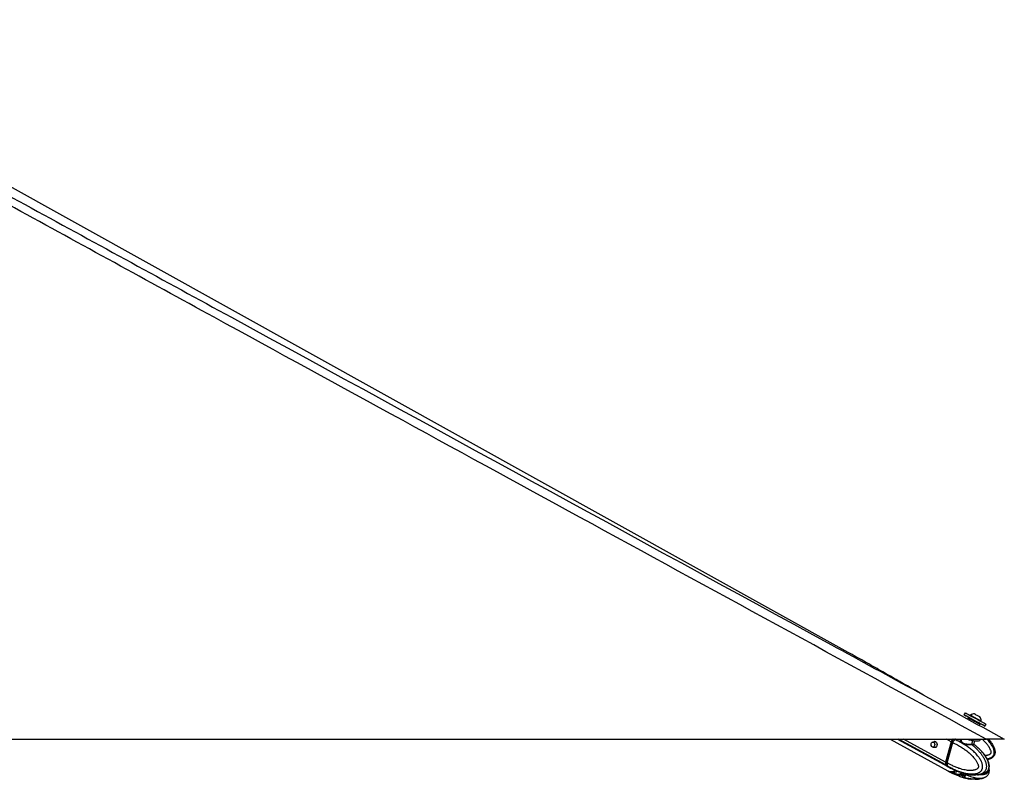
# Model space of a CAD drawing. Header units: millimetres. Extents: x 1508 to 17407, y 390 to 16320.
# Tile 47 of 66: x 15858 to 17407, y 5837 to 7033. Entities that reach past the tile are written whole.
import ezdxf

# ---------------------------------------------------------------- set-up
doc = ezdxf.new("R2010")
doc.units = ezdxf.units.MM
doc.header["$LTSCALE"] = 2

msp = doc.modelspace()

# ---------------------------------------------------------------- linework, layer by layer
at = {"color": 7, "linetype": 'Continuous', "lineweight": 25}
for p, q in [((17161.1, 6037), (15369.76, 7032.89)), ((17344.83, 5942.1), (17343.16, 5939.02)), ((17349.98, 5934.18), (17348.84, 5932.1)), ((17354.85, 5932.67), (17351.33, 5934.58)), ((17353.37, 5938.32), (17353.01, 5937.67)), ((17368.14, 5935.69), (17368.15, 5935.68)), ((17368.03, 5925.51), (17364.51, 5927.42)), ((17367.28, 5922.03), (17368.43, 5924.15)), ((17369.71, 5928.6), (17370.06, 5929.25)), ((17370.03, 5929.27), (17370.06, 5929.25)), ((17376.2, 5921.07), (17377.87, 5924.14)), ((14837.97, 5900.55), (17377.86, 5900.55)), ((17226.99, 5900.55), (17317.71, 5850.73)), ((17238.78, 5900.55), (17317.75, 5857.39)), ((17299.43, 5895.98), (17294.37, 5895.98)), ((17294.37, 5887.98), (17299.43, 5887.98)), ((17298.78, 5887.41), (17298.01, 5887.98)), ((17298.64, 5896.05), (17298.86, 5896.3)), ((17299.19, 5887.88), (17298.95, 5887.98)), ((17323.04, 5896.46), (17314.28, 5864.42)), ((17323.44, 5896.32), (17314.69, 5864.27)), ((17314.84, 5864.12), (17323.6, 5896.16)), ((17316.92, 5862.99), (17325.67, 5895.02)), ((17323.6, 5896.16), (17325.67, 5895.02)), ((17325.67, 5895.02), (17325.67, 5895.02)), ((17328.76, 5899.63), (17328.63, 5899.68)), ((17339.04, 5900.55), (17338.81, 5899.74)), ((17358.69, 5892.82), (17360.13, 5898.07)), ((17369.18, 5899.71), (17369.41, 5900.55)), ((17316.92, 5862.98), (17314.84, 5864.12)), ((17315.38, 5859.54), (17317.36, 5858.45)), ((17316.92, 5862.99), (17316.92, 5862.98)), ((17317.36, 5858.45), (17317.49, 5858.38)), ((17318.23, 5857.13), (17320.39, 5855.95)), ((17318.19, 5850.46), (17320.35, 5849.28)), ((17323.04, 5849.3), (17325.28, 5848.07)), ((17329.72, 5845.76), (17325.28, 5848.07)), ((17328.4, 5852.1), (17332.5, 5850.43)), ((17328.41, 5845.38), (17332.51, 5843.7)), ((17334.12, 5845.53), (17334.56, 5845.29)), ((17334.56, 5845.29), (17343.05, 5843.67)), ((17335.46, 5849.13), (17337.48, 5848.38)), ((17340.55, 5845.46), (17340.33, 5845.43)), ((17340.41, 5845.41), (17344.5, 5843.73)), ((17343.05, 5843.67), (17343.67, 5844.07)), ((17345.24, 5842.56), (17345.14, 5842.42))]:
    msp.add_line(p, q, dxfattribs=at)
at = {"color": 8, "linetype": 'Continuous', "lineweight": 25}
for p, q in [((17314.84, 5859.83), (17240.33, 5900.55)), ((17314.28, 5864.42), (17248.17, 5900.55)), ((17299.4, 5896.01), (17298.86, 5896.3)), ((17323.04, 5896.46), (17315.55, 5900.55)), ((17328.63, 5899.68), (17327.03, 5900.55)), ((17355.73, 5892.68), (17357.3, 5898.43)), ((17332.51, 5843.7), (17333.03, 5845.58)), ((17336.17, 5844.98), (17335.47, 5842.4)), ((17340.96, 5840.71), (17341.82, 5843.9)), ((17344.12, 5843.89), (17343.29, 5840.72)), ((17345.14, 5842.42), (17345.31, 5843.03))]:
    msp.add_line(p, q, dxfattribs=at)
at = {"color": 7, "linetype": 'Continuous', "lineweight": 25, "flags": 128}
for points in [[(17351.18, 5934.64), (17349.93, 5935.32), (17347.51, 5936.64), (17345.57, 5937.7), (17344.16, 5938.47), (17343.36, 5938.91), (17343.17, 5939.02), (17343.63, 5938.77), (17344.7, 5938.2), (17346.34, 5937.31), (17348.5, 5936.14), (17351.09, 5934.73), (17354.01, 5933.15), (17357.14, 5931.45), (17360.38, 5929.69), (17363.58, 5927.95)], [(17344.83, 5942.1), (17344.85, 5942.09), (17345.3, 5941.85), (17346.37, 5941.27), (17348.02, 5940.38), (17350.17, 5939.21), (17352.76, 5937.81), (17355.68, 5936.23), (17358.82, 5934.52), (17362.05, 5932.77), (17365.26, 5931.02)], [(17353.37, 5938.32), (17353.38, 5938.32), (17353.81, 5938.09), (17354.83, 5937.54), (17356.36, 5936.71), (17358.29, 5935.66), (17360.47, 5934.48), (17362.74, 5933.24), (17364.94, 5932.05), (17366.89, 5930.98), (17368.47, 5930.12), (17369.54, 5929.54), (17370.03, 5929.27)], [(17359.8, 5940.22), (17360, 5940.11), (17360.79, 5939.69), (17362.07, 5938.99), (17363.64, 5938.14), (17365.25, 5937.26), (17366.68, 5936.49), (17367.69, 5935.94), (17368.14, 5935.69)], [(17363.58, 5927.95), (17366.64, 5926.28), (17369.43, 5924.77), (17371.84, 5923.45), (17373.79, 5922.39), (17375.19, 5921.62), (17376, 5921.18), (17376.18, 5921.07), (17375.73, 5921.32), (17374.66, 5921.89), (17373.01, 5922.78), (17370.85, 5923.95), (17368.27, 5925.36), (17367.85, 5925.58)], [(17365.26, 5931.02), (17368.31, 5929.36), (17371.1, 5927.84), (17373.51, 5926.53), (17375.46, 5925.46), (17376.86, 5924.7), (17377.67, 5924.25), (17377.87, 5924.14)], [(17295.4, 5895.71), (17296.33, 5894.87), (17296.96, 5893.59), (17297.2, 5892.07), (17297.01, 5890.53), (17296.41, 5889.21), (17295.51, 5888.32), (17294.43, 5887.98), (17293.35, 5888.25), (17292.42, 5889.09), (17291.78, 5890.37), (17291.54, 5891.89), (17291.74, 5893.43), (17292.33, 5894.75), (17293.23, 5895.64), (17294.31, 5895.98), (17295.4, 5895.71)], [(17298.78, 5896.46), (17299.89, 5895.45), (17300.66, 5893.92), (17300.95, 5892.09), (17300.72, 5890.25), (17300.01, 5888.67), (17298.93, 5887.59), (17297.63, 5887.18), (17296.33, 5887.5), (17295.68, 5887.98)], [(17323.62, 5896.37), (17323.55, 5896.37), (17323.49, 5896.36), (17323.46, 5896.34), (17323.44, 5896.32)], [(17348.11, 5900.53), (17351.18, 5899.68), (17354.73, 5898.88), (17358.13, 5898.31), (17361.26, 5897.97), (17364, 5897.9), (17366.24, 5898.09), (17367.89, 5898.52), (17368.9, 5899.2), (17369.18, 5899.71)], [(17314.69, 5864.27), (17314.69, 5864.27), (17314.69, 5864.24), (17314.72, 5864.2), (17314.77, 5864.16), (17314.84, 5864.12)], [(17314.84, 5859.83), (17316.43, 5858.27), (17317.99, 5857.27)], [(17337.56, 5845.71), (17336.97, 5845.85), (17336.85, 5845.88)]]:
    msp.add_lwpolyline(points, dxfattribs=at)
at = {"color": 8, "linetype": 'Continuous', "lineweight": 25, "flags": 128}
for points in [[(17323.44, 5896.32), (17323.44, 5896.31), (17323.45, 5896.28), (17323.48, 5896.24), (17323.53, 5896.2), (17323.6, 5896.16)], [(17330.34, 5900.69), (17329.97, 5900.46), (17328.76, 5899.63)]]:
    msp.add_lwpolyline(points, dxfattribs=at)
at = {"color": 7, "linetype": 'Continuous', "lineweight": 25}
for centre, radius, start, end in [((17359.43, 5929.6), 10.63, 88.01802, 124.81559), ((17359.43, 5929.6), 10.63, 358.13887, 34.93644), ((17297.54, 5894.15), 2.62, 61.95087, 135.55508), ((17331.53, 5894.13), 8.8, 132.52359, 164.6499), ((17356.89, 5892.32), 1.22, 162.72892, 225.17576), ((17319.17, 5862.69), 5.19, 160.50738, 213.4731), ((17323.03, 5861.94), 12.41, 244.62615, 301.52918), ((17337.74, 5837.99), 6.49, 69.18347, 89.24462)]:
    msp.add_arc(centre, radius, start, end, dxfattribs=at)
at = {"color": 8, "linetype": 'Continuous', "lineweight": 25}
for centre, radius, start, end in [((17325.11, 5864.54), 9.8, 218.95554, 241.20279), ((17325.13, 5858.12), 10.05, 241.59432, 270.83219), ((17324.85, 5863.5), 15.44, 271.59714, 299.98274)]:
    msp.add_arc(centre, radius, start, end, dxfattribs=at)
at = {"color": 7, "linetype": 'Continuous', "lineweight": 25}
for centre, major_axis, ratio, start_param, end_param in [((17359.2, 5929.17), (9.23, -5.01), 0.0146119, 3.1409498, 6.2825424), ((17359.68, 5930.04), (8.35, -4.54), 0.0162743, 3.1761765, 6.2843795), ((17359.68, 5930.04), (4.83, -2.63), 0.0162743, 3.1407974, 6.2826947), ((17327.78, 5896.19), (2.84, 5.28), 0.648436, 0.9497568, 1.9123075), ((17327.37, 5896.41), (2.55, 4.76), 0.6471977, 0.9492822, 1.9118329), ((17319.02, 5864.15), (2.84, 5.28), 0.648436, 1.9123075, 2.8748583), ((17328.58, 5876.26), (10.29, 19.16), 0.6475393, 2.8745141, 3.1367678), ((17328.58, 5869.57), (10.33, 19.14), 0.6465662, 3.117482, 3.4858642)]:
    msp.add_ellipse(centre, major_axis=major_axis, ratio=ratio, start_param=start_param, end_param=end_param, dxfattribs=at)
at = {"color": 8, "linetype": 'Continuous', "lineweight": 25}
for centre, major_axis, ratio, start_param, end_param in [((17359.68, 5930.04), (8.35, -4.54), 0.0162743, 3.1391126, 3.1761765), ((17328.58, 5869.57), (10.62, 18.98), 0.6705683, 3.4960425, 3.9394937)]:
    msp.add_ellipse(centre, major_axis=major_axis, ratio=ratio, start_param=start_param, end_param=end_param, dxfattribs=at)
at = {"color": 7, "linetype": 'Continuous', "lineweight": 25}
for points, knots in [([(17377.86, 5900.55), (17171.3, 6013.42), (16766.4, 6234.65), (16256.95, 6513.28), (15849.68, 6736.52), (15571.66, 6889.19), (15398.95, 6984.9), (15330.31, 7022.94)], [0, 0, 0, 0, 0.3022185, 0.5923722, 0.7456383, 0.8989047, 1, 1, 1, 1]), ([(16190.78, 6564.52), (16505.41, 6392.66), (16910.75, 6171.27), (17315.95, 5950.06), (17406.62, 5900.55)], [0, 0, 0, 0, 0.77622546, 1, 1, 1, 1]), ([(17279.68, 5969.86), (17276.18, 5971.84), (17268.72, 5976.06), (17257.24, 5982.58), (17245.3, 5989.37), (17233.37, 5996.17), (17221.44, 6002.97), (17209.49, 6009.77), (17197.5, 6016.57), (17185.46, 6023.37), (17173.37, 6030.16), (17165.18, 6034.73), (17161.1, 6037)], [0, 0, 0, 0, 0.0927635, 0.1976482, 0.3015102, 0.4043514, 0.5061733, 0.6069767, 0.7067618, 0.8055283, 0.9032749, 1, 1, 1, 1]), ([(17351.33, 5934.58), (17351.23, 5934.63), (17351.02, 5934.71), (17350.67, 5934.7), (17350.35, 5934.59), (17350.13, 5934.41), (17350.02, 5934.26), (17349.98, 5934.19), (17349.98, 5934.18)], [0, 0, 0, 0, 0.21462352, 0.42924643, 0.64388596, 0.8585536, 0.96781356, 1, 1, 1, 1]), ([(17368.43, 5924.15), (17368.43, 5924.17), (17368.47, 5924.23), (17368.53, 5924.41), (17368.57, 5924.69), (17368.49, 5925.02), (17368.31, 5925.32), (17368.12, 5925.45), (17368.03, 5925.51)], [0, 0, 0, 0, 0.0321864, 0.1414464, 0.356114, 0.5707536, 0.7853765, 1, 1, 1, 1]), ([(17325.67, 5895.02), (17326.87, 5894.47), (17329.26, 5893.37), (17332.8, 5891.53), (17336.31, 5889.56), (17339.5, 5887.61), (17342.38, 5885.71), (17344.95, 5883.9), (17347.49, 5881.98), (17349.99, 5879.95), (17352.46, 5877.8), (17354.88, 5875.5), (17357.23, 5873.06), (17359.24, 5870.72), (17360.93, 5868.53), (17362.31, 5866.53), (17363.6, 5864.4), (17364.61, 5862.37), (17365.34, 5860.47), (17365.72, 5859.07), (17365.89, 5857.92), (17365.92, 5857.17), (17365.86, 5856.52), (17365.73, 5856.01), (17365.52, 5855.51), (17365.22, 5855.03), (17364.81, 5854.52), (17364.31, 5854.06), (17363.57, 5853.48), (17362.58, 5852.89), (17361.35, 5852.36), (17359.99, 5851.92), (17358.49, 5851.57), (17356.86, 5851.32), (17355.21, 5851.17), (17353.05, 5851.1), (17350.37, 5851.21), (17346.76, 5851.62), (17342.72, 5852.38), (17338.72, 5853.42), (17335.19, 5854.54), (17332.12, 5855.65), (17329.06, 5856.88), (17325.49, 5858.46), (17321.43, 5860.45), (17318.42, 5862.14), (17316.92, 5862.99)], [0, 0, 0, 0, 0.0368545, 0.073741, 0.11073, 0.1477564, 0.1759166, 0.2040975, 0.2323482, 0.2606261, 0.289271, 0.317958, 0.346814, 0.375754, 0.395317, 0.4149366, 0.434824, 0.4548781, 0.4678878, 0.4811129, 0.4871894, 0.4933842, 0.4974234, 0.5015997, 0.5050335, 0.5101259, 0.5153433, 0.521599, 0.5279164, 0.5408273, 0.5534147, 0.5660823, 0.5820901, 0.5981579, 0.6143587, 0.6305892, 0.6616916, 0.6929015, 0.7368304, 0.7808966, 0.8118553, 0.8428444, 0.8739152, 0.9050098, 0.952468, 1, 1, 1, 1]), ([(17317.49, 5858.38), (17317.49, 5858.38), (17319.01, 5857.49), (17322.07, 5855.77), (17326.23, 5853.69), (17329.93, 5852.03), (17333.14, 5850.71), (17336.38, 5849.51), (17340.11, 5848.29), (17343.57, 5847.36), (17346.74, 5846.68), (17349.48, 5846.2), (17352.59, 5845.82), (17355.52, 5845.68), (17357.92, 5845.74), (17359.79, 5845.9), (17361.66, 5846.17), (17363.42, 5846.57), (17365.08, 5847.1), (17366.4, 5847.68), (17367.49, 5848.28), (17368.35, 5848.85), (17369.19, 5849.52), (17370.01, 5850.33), (17370.79, 5851.31), (17371.46, 5852.45), (17371.99, 5853.73), (17372.36, 5855.15), (17372.54, 5856.74), (17372.51, 5858.4), (17372.26, 5860.35), (17371.7, 5862.53), (17370.94, 5864.54), (17370.18, 5866.17), (17369.29, 5867.88), (17368.04, 5869.93), (17366.4, 5872.28), (17364.49, 5874.7), (17362.31, 5877.17), (17359.84, 5879.67), (17357.29, 5882.03), (17354.64, 5884.27), (17351.92, 5886.41), (17349.13, 5888.44), (17346.28, 5890.37), (17343.18, 5892.32), (17339.81, 5894.28), (17336.18, 5896.21), (17332.49, 5898), (17330.01, 5899.1), (17328.76, 5899.63), (17328.76, 5899.63)], [0, 0, 0, 0, 0.0000008, 0.0422988, 0.0846615, 0.1132065, 0.1417736, 0.1704137, 0.1990819, 0.2400838, 0.2606376, 0.2812093, 0.3109107, 0.340705, 0.356782, 0.3728873, 0.3891042, 0.4053747, 0.4193362, 0.4333767, 0.4417816, 0.450222, 0.4587339, 0.4673616, 0.4771737, 0.4871914, 0.4957872, 0.505917, 0.5163999, 0.5271461, 0.5381556, 0.5547611, 0.5716182, 0.5816067, 0.5916268, 0.6118288, 0.63244, 0.6531318, 0.6793233, 0.7055974, 0.73206, 0.7585665, 0.7855618, 0.8125876, 0.8396956, 0.8668272, 0.9000369, 0.9332811, 0.9666244, 0.9999992, 1, 1, 1, 1]), ([(17325.67, 5895.02), (17325.77, 5895.34), (17325.95, 5895.97), (17326.37, 5896.89), (17326.87, 5897.77), (17327.43, 5898.52), (17328, 5899.15), (17328.4, 5899.5), (17328.61, 5899.67), (17328.63, 5899.68)], [0, 0, 0, 0, 0.1727183, 0.3504478, 0.5231653, 0.700887, 0.8420862, 0.9859711, 1, 1, 1, 1]), ([(17358.85, 5892.04), (17358.85, 5892.04), (17358.88, 5892.01), (17358.79, 5892.08), (17358.62, 5892.42), (17358.69, 5892.71), (17358.72, 5892.83)], [0, 0, 0, 0, 0.0010055, 0.416609, 0.7553269, 1, 1, 1, 1]), ([(17364.12, 5887.7), (17362.48, 5889.15), (17360.73, 5890.7), (17358.89, 5891.99), (17358.78, 5892.07)], [0, 0, 0, 0, 0.9373202, 1, 1, 1, 1]), ([(17376.87, 5847.75), (17376.91, 5847.76), (17377.5, 5848.05), (17378.33, 5848.64), (17379.35, 5849.52), (17380.12, 5850.33), (17380.86, 5851.31), (17381.51, 5852.45), (17382.03, 5853.73), (17382.4, 5855.15), (17382.59, 5856.74), (17382.6, 5858.4), (17382.41, 5860.35), (17382.05, 5862.12), (17381.61, 5863.69), (17381.21, 5864.91), (17380.74, 5866.17), (17380.01, 5867.88), (17378.99, 5869.93), (17377.65, 5872.28), (17376.08, 5874.7), (17374.28, 5877.17), (17372.25, 5879.67), (17370.13, 5882.03), (17367.94, 5884.27), (17365.83, 5886.28), (17364.43, 5887.49), (17363.81, 5888.02)], [0, 0, 0, 0, 0.00299808, 0.04789008, 0.0705865, 0.09359153, 0.11975473, 0.14646605, 0.16938633, 0.19639649, 0.22434834, 0.25300236, 0.28235809, 0.32660431, 0.34899757, 0.37160473, 0.3982383, 0.42495599, 0.47882308, 0.53378137, 0.5889544, 0.65879194, 0.72884981, 0.7994101, 0.87008763, 0.94206837, 1, 1, 1, 1]), ([(17376.87, 5847.75), (17377.06, 5847.84), (17377.97, 5848.27), (17379.32, 5849.33), (17380.76, 5850.79), (17381.88, 5852.38), (17382.66, 5854.24), (17383.09, 5856.33), (17383.14, 5858.63), (17382.85, 5861.04), (17382.21, 5863.41), (17381.22, 5866.24), (17379.77, 5869.49), (17377.69, 5873.07), (17375.22, 5876.49), (17372.32, 5879.88), (17368.87, 5883.36), (17366.27, 5885.98), (17364.69, 5887.26), (17364.57, 5887.36)], [0, 0, 0, 0, 0.01365175, 0.06535055, 0.10141104, 0.13685244, 0.17365623, 0.21305887, 0.25454354, 0.29961563, 0.34686758, 0.39266434, 0.47434792, 0.55824829, 0.64746602, 0.74469192, 0.85384084, 0.98874827, 1, 1, 1, 1]), ([(17406.62, 5900.55), (17406.56, 5900.55), (17406.43, 5900.55), (17405.31, 5900.55), (17403.61, 5900.55), (17401.55, 5900.55), (17398.86, 5900.55), (17394.78, 5900.55), (17389.51, 5900.55), (17383.45, 5900.55), (17379.74, 5900.55), (17377.86, 5900.55)], [0, 0, 0, 0, 0.125074, 0.2528462, 0.338625, 0.426559, 0.5124713, 0.6014208, 0.7600165, 0.8786617, 1, 1, 1, 1]), ([(17381.75, 5900.55), (17382.39, 5899.8), (17383.67, 5898.29), (17385.46, 5895.95), (17387.14, 5893.52), (17388.66, 5891.01), (17389.79, 5888.81), (17390.58, 5886.98), (17391.17, 5885.35), (17391.71, 5883.45), (17392.07, 5881.26), (17392.12, 5879.02), (17391.78, 5876.99), (17391.13, 5875.24), (17390.3, 5873.8), (17389.22, 5872.51), (17388.01, 5871.44), (17386.69, 5870.57), (17385.24, 5869.81), (17383.52, 5869.12), (17381.81, 5868.61), (17380.66, 5868.39), (17380.22, 5868.31)], [0, 0, 0, 0, 0.0709329, 0.1422652, 0.2123055, 0.2825729, 0.3538661, 0.3897678, 0.4257693, 0.4784683, 0.5318116, 0.5849675, 0.6390687, 0.6783962, 0.7188698, 0.7581975, 0.7985133, 0.8348333, 0.8715982, 0.916323, 0.9676749, 1, 1, 1, 1]), ([(17316.92, 5862.98), (17316.84, 5862.67), (17316.68, 5862.05), (17316.6, 5861.15), (17316.63, 5860.29), (17316.78, 5859.57), (17317.02, 5858.96), (17317.23, 5858.63), (17317.35, 5858.47), (17317.36, 5858.45)], [0, 0, 0, 0, 0.17271171, 0.35043413, 0.52314502, 0.70085965, 0.84207208, 0.98597111, 1, 1, 1, 1]), ([(17320.39, 5855.95), (17322.62, 5854.75), (17325.06, 5853.43), (17327.59, 5852.34), (17327.8, 5852.25)], [0, 0, 0, 0, 0.9138024, 1, 1, 1, 1]), ([(17320.35, 5849.28), (17322.58, 5848.07), (17325.02, 5846.75), (17327.53, 5845.65), (17327.75, 5845.56)], [0, 0, 0, 0, 0.9159677, 1, 1, 1, 1]), ([(17327.48, 5852.38), (17327.45, 5852.4), (17327.39, 5852.44), (17327.42, 5852.46), (17327.54, 5852.43), (17327.75, 5852.37), (17328.03, 5852.26), (17328.28, 5852.16), (17328.4, 5852.1)], [0, 0, 0, 0, 0.1670415, 0.338809, 0.5058933, 0.6782451, 0.8365005, 1, 1, 1, 1]), ([(17328.13, 5852.22), (17328.13, 5852.22), (17327.88, 5852.16), (17327.68, 5852.28), (17327.48, 5852.38)], [0, 0, 0, 0, 0.01072431, 1, 1, 1, 1]), ([(17328.87, 5845.67), (17328.61, 5845.59), (17328.1, 5845.43), (17327.69, 5845.59), (17327.48, 5845.67)], [0, 0, 0, 0, 0.4969746, 1, 1, 1, 1]), ([(17328.41, 5845.38), (17328.29, 5845.43), (17328.16, 5845.49), (17328.07, 5845.52), (17328.06, 5845.52)], [0, 0, 0, 0, 0.9534252, 1, 1, 1, 1]), ([(17328.87, 5845.67), (17328.99, 5845.7), (17329.19, 5845.75), (17329.58, 5845.75), (17329.72, 5845.76)], [0, 0, 0, 0, 0.6351848, 1, 1, 1, 1]), ([(17329.72, 5845.76), (17330.01, 5845.75), (17330.45, 5845.74), (17331, 5845.69), (17331.2, 5845.67)], [0, 0, 0, 0, 0.6350635, 1, 1, 1, 1]), ([(17331.2, 5845.67), (17332.19, 5845.6), (17334.16, 5845.45), (17336.16, 5845.61), (17337.17, 5845.7)], [0, 0, 0, 0, 0.49697463, 1, 1, 1, 1]), ([(17332.5, 5850.43), (17332.62, 5850.39), (17332.87, 5850.29), (17333.29, 5850.11), (17333.74, 5849.91), (17334.37, 5849.63), (17334.96, 5849.36), (17335.36, 5849.18), (17335.46, 5849.13)], [0, 0, 0, 0, 0.1475869, 0.299498, 0.4470821, 0.5988381, 0.9016983, 1, 1, 1, 1]), ([(17335.47, 5842.4), (17335.31, 5842.47), (17334.98, 5842.61), (17334.48, 5842.84), (17333.97, 5843.08), (17333.48, 5843.29), (17333.03, 5843.49), (17332.71, 5843.62), (17332.55, 5843.68), (17332.51, 5843.7)], [0, 0, 0, 0, 0.1582411, 0.3208887, 0.4791902, 0.6424721, 0.7941523, 0.9505537, 1, 1, 1, 1]), ([(17335.47, 5842.4), (17336.35, 5842.04), (17338.12, 5841.32), (17340.01, 5840.91), (17340.96, 5840.71)], [0, 0, 0, 0, 0.4967217, 1, 1, 1, 1]), ([(17337.17, 5845.7), (17337.36, 5845.71), (17337.76, 5845.75), (17338.36, 5845.77), (17338.95, 5845.74), (17339.5, 5845.68), (17340, 5845.57), (17340.27, 5845.47), (17340.41, 5845.41)], [0, 0, 0, 0, 0.1670415, 0.338809, 0.5058933, 0.6782451, 0.8365005, 1, 1, 1, 1]), ([(17337.4, 5841.65), (17337.96, 5841.46), (17339.44, 5840.94), (17342.53, 5839.99), (17347.14, 5838.83), (17351.35, 5837.9), (17354.05, 5837.74), (17354.58, 5837.7)], [0, 0, 0, 0, 0.1010877, 0.2720875, 0.5463828, 0.909992, 1, 1, 1, 1]), ([(17337.48, 5848.36), (17338.02, 5848.17), (17339.49, 5847.66), (17342.54, 5846.74), (17347.1, 5845.56), (17353.22, 5844.38), (17357.88, 5844.17), (17360.41, 5844.06)], [0, 0, 0, 0, 0.07494848, 0.20339579, 0.40851463, 0.68006044, 1, 1, 1, 1]), ([(17340.05, 5844.06), (17340.01, 5843.94), (17339.92, 5843.71), (17339.65, 5843.42), (17339.31, 5843.23), (17338.93, 5843.14), (17338.62, 5843.18), (17338.34, 5843.28), (17338.09, 5843.44), (17337.87, 5843.74), (17337.76, 5844.11), (17337.81, 5844.36), (17337.83, 5844.48)], [0, 0, 0, 0, 0.1043681, 0.2087075, 0.3127248, 0.4190019, 0.5282372, 0.5686689, 0.6775865, 0.7865951, 0.8932335, 1, 1, 1, 1]), ([(17342.41, 5840.55), (17342.28, 5840.56), (17342.01, 5840.56), (17341.51, 5840.61), (17341.15, 5840.68), (17340.96, 5840.71)], [0, 0, 0, 0, 0.3175905, 0.6443919, 1, 1, 1, 1]), ([(17343.29, 5840.72), (17343.23, 5840.69), (17343.11, 5840.62), (17342.81, 5840.57), (17342.55, 5840.56), (17342.41, 5840.55)], [0, 0, 0, 0, 0.3175908, 0.6443923, 1, 1, 1, 1]), ([(17345.14, 5842.42), (17344.82, 5842.06), (17344.16, 5841.34), (17343.58, 5840.92), (17343.29, 5840.72)], [0, 0, 0, 0, 0.4967217, 1, 1, 1, 1]), ([(17344.46, 5843.75), (17344.46, 5843.71), (17344.43, 5843.55), (17344.49, 5843.39), (17344.53, 5843.26)], [0, 0, 0, 0, 0.2136183, 1, 1, 1, 1]), ([(17344.5, 5843.73), (17344.61, 5843.68), (17344.84, 5843.59), (17345.08, 5843.41), (17345.25, 5843.21), (17345.36, 5842.98), (17345.3, 5842.82), (17345.27, 5842.73)], [0, 0, 0, 0, 0.1893339, 0.3842152, 0.5735456, 0.7682279, 1, 1, 1, 1]), ([(17344.89, 5843.53), (17344.89, 5843.52), (17344.84, 5843.41), (17344.74, 5843.27), (17344.64, 5843.19), (17344.56, 5843.18), (17344.52, 5843.19), (17344.51, 5843.27), (17344.51, 5843.28)], [0, 0, 0, 0, 0.0263643, 0.2964328, 0.5740188, 0.6767629, 0.9535413, 1, 1, 1, 1]), ([(17360.59, 5837.28), (17362.4, 5837.34), (17365.58, 5837.45), (17369.81, 5838.23), (17372.91, 5839.16), (17375.1, 5840.03), (17376.27, 5840.63), (17376.76, 5840.88)], [0, 0, 0, 0, 0.3339143, 0.5888061, 0.7764053, 0.9069567, 1, 1, 1, 1]), ([(17364.31, 5844.29), (17364.82, 5844.32), (17366.73, 5844.4), (17369.69, 5845.01), (17372.82, 5845.92), (17375.03, 5846.79), (17376.21, 5847.4), (17376.7, 5847.65)], [0, 0, 0, 0, 0.1252864, 0.4602471, 0.7065064, 0.8776332, 1, 1, 1, 1]), ([(17376.93, 5840.98), (17377.1, 5841.06), (17377.99, 5841.48), (17379.32, 5842.53), (17380.76, 5843.98), (17381.89, 5845.57), (17382.66, 5847.43), (17383.09, 5849.52), (17383.14, 5851.81), (17382.97, 5853.57), (17382.72, 5854.51), (17382.68, 5854.68)], [0, 0, 0, 0, 0.0397539, 0.2075561, 0.324607, 0.4396381, 0.5591482, 0.6870192, 0.821674, 0.9680079, 1, 1, 1, 1])]:
    msp.add_open_spline(points, degree=3, knots=knots, dxfattribs=at)
at = {"color": 8, "linetype": 'Continuous', "lineweight": 25}
for points, knots in [([(15350.54, 7024.09), (15420.68, 6985.66), (15596.12, 6889.57), (15876.02, 6736.51), (16085.86, 6621.85), (16190.78, 6564.52)], [0, 0, 0, 0, 0.2498695, 0.6249343, 1, 1, 1, 1]), ([(17356.03, 5891.46), (17355.83, 5891.46), (17355.43, 5891.46), (17354.51, 5891.47), (17353.5, 5891.48), (17352.41, 5891.51), (17351.28, 5891.55), (17350.1, 5891.6), (17348.89, 5891.69), (17347.96, 5891.78), (17347.02, 5891.89), (17346.07, 5892.02), (17345.16, 5892.19), (17344.28, 5892.39), (17343.44, 5892.62), (17342.63, 5892.89), (17341.89, 5893.19), (17341.01, 5893.62), (17340.24, 5894.11), (17339.58, 5894.65), (17339, 5895.23), (17338.53, 5895.84), (17338.18, 5896.48), (17337.97, 5896.98), (17337.82, 5897.5), (17337.74, 5898.01), (17337.73, 5898.53), (17337.79, 5899.04), (17337.93, 5899.54), (17338.16, 5900), (17338.38, 5900.34), (17338.56, 5900.51), (17338.61, 5900.55)], [0, 0, 0, 0, 0.0272124, 0.0555358, 0.1131884, 0.142578, 0.17153, 0.2303691, 0.260306, 0.2911546, 0.3222123, 0.3539255, 0.3858667, 0.4161082, 0.446558, 0.477684, 0.5090537, 0.5367863, 0.5931203, 0.6217787, 0.6495577, 0.7058905, 0.734479, 0.7642295, 0.7941459, 0.8245693, 0.855164, 0.8877375, 0.9205314, 0.9540544, 0.9878491, 1, 1, 1, 1]), ([(17338.84, 5899.69), (17338.79, 5899.5), (17338.64, 5899.02), (17338.71, 5898.15), (17338.98, 5897.17), (17339.5, 5896.23), (17340.22, 5895.39), (17341.18, 5894.65), (17342.36, 5894.02), (17343.79, 5893.51), (17345.41, 5893.15), (17347.15, 5892.91), (17348.91, 5892.78), (17350.64, 5892.72), (17352.27, 5892.69), (17353.8, 5892.68), (17354.94, 5892.68), (17355.54, 5892.68), (17355.73, 5892.68)], [0, 0, 0, 0, 0.0424042, 0.1092816, 0.1776752, 0.2393039, 0.3024371, 0.363513, 0.4264116, 0.4934267, 0.562665, 0.6320919, 0.7035064, 0.7694753, 0.8371422, 0.9020849, 0.9688714, 1, 1, 1, 1]), ([(17355.73, 5892.68), (17356.41, 5892.69), (17357.84, 5892.69), (17358.71, 5892.67), (17358.61, 5892.81), (17358.58, 5892.85)], [0, 0, 0, 0, 0.4077562, 0.8661984, 1, 1, 1, 1]), ([(17358.79, 5892.08), (17358.81, 5892.07), (17358.99, 5891.94), (17359.1, 5891.79), (17359.08, 5891.63), (17358.73, 5891.53), (17358.08, 5891.48), (17357.18, 5891.46), (17356.42, 5891.46), (17356.03, 5891.46)], [0, 0, 0, 0, 0.0206019, 0.1824044, 0.3483084, 0.5185241, 0.6940742, 0.8449151, 1, 1, 1, 1]), ([(17356.03, 5891.46), (17357.1, 5890.56), (17359.34, 5888.68), (17362.67, 5885.55), (17365.46, 5882.67), (17367.62, 5880.21), (17369.21, 5878.29), (17370.76, 5876.27), (17372.23, 5874.17), (17373.62, 5871.99), (17374.92, 5869.69), (17375.92, 5867.65), (17376.63, 5865.94), (17377.2, 5864.4), (17377.75, 5862.58), (17378.2, 5860.46), (17378.43, 5858.24), (17378.38, 5856.19), (17378.09, 5854.37), (17377.64, 5852.83), (17377, 5851.41), (17376.24, 5850.2), (17375.4, 5849.16), (17374.45, 5848.22), (17373.31, 5847.32), (17371.97, 5846.5), (17370.52, 5845.8), (17369.02, 5845.25), (17367.32, 5844.77), (17365.43, 5844.4), (17363.34, 5844.16), (17361.66, 5844.06), (17360.68, 5844.07), (17360.39, 5844.07)], [0, 0, 0, 0, 0.0656312, 0.1387799, 0.2120955, 0.2490971, 0.2861374, 0.323324, 0.3605763, 0.3971539, 0.4338501, 0.4710821, 0.4898313, 0.5086325, 0.5361539, 0.5640117, 0.5917717, 0.6200253, 0.6405636, 0.6617003, 0.6822387, 0.7032931, 0.7222608, 0.7414607, 0.7648177, 0.7916355, 0.8186671, 0.8461769, 0.8737908, 0.9106941, 0.9477192, 0.9850259, 1, 1, 1, 1]), ([(17371.7, 5900.55), (17372.32, 5899.99), (17373.9, 5898.52), (17376.32, 5896.02), (17378.64, 5893.37), (17380.55, 5890.91), (17382.08, 5888.7), (17383.47, 5886.36), (17384.52, 5884.18), (17385.2, 5882.18), (17385.49, 5880.72), (17385.55, 5879.56), (17385.47, 5878.81), (17385.29, 5878.18), (17385.05, 5877.7), (17384.69, 5877.24), (17384.22, 5876.82), (17383.6, 5876.39), (17382.88, 5876.01), (17381.8, 5875.57), (17380.4, 5875.16), (17378.69, 5874.85), (17377.38, 5874.69), (17376.64, 5874.66), (17376.47, 5874.65)], [0, 0, 0, 0, 0.0680906, 0.1748922, 0.2820043, 0.3544108, 0.4270267, 0.5006337, 0.5748577, 0.623009, 0.6719578, 0.6944479, 0.717376, 0.7323261, 0.7477833, 0.7604924, 0.7793402, 0.7986509, 0.8218043, 0.8451864, 0.8929721, 0.9395602, 0.9864455, 1, 1, 1, 1]), ([(17379.65, 5869.54), (17380.26, 5869.64), (17381.28, 5869.82), (17382.71, 5870.21), (17383.94, 5870.62), (17385.15, 5871.14), (17386.37, 5871.79), (17387.57, 5872.63), (17388.63, 5873.64), (17389.53, 5874.82), (17390.23, 5876.15), (17390.71, 5877.7), (17390.9, 5879.35), (17390.84, 5881.32), (17390.42, 5883.58), (17389.71, 5885.69), (17388.96, 5887.43), (17388.04, 5889.27), (17386.72, 5891.52), (17384.93, 5894.11), (17382.8, 5896.83), (17380.94, 5898.98), (17379.7, 5900.25), (17379.39, 5900.55)], [0, 0, 0, 0, 0.0447569, 0.0763109, 0.1079975, 0.1399531, 0.1723432, 0.2091799, 0.2467882, 0.279059, 0.3170881, 0.3564431, 0.3967868, 0.4381184, 0.5004589, 0.563744, 0.601243, 0.6388603, 0.7147028, 0.7920818, 0.869763, 0.9680912, 1, 1, 1, 1]), ([(17360.6, 5837.3), (17360.11, 5837.3), (17358.91, 5837.3), (17356.98, 5837.42), (17354.84, 5837.65), (17352.69, 5837.97), (17349.9, 5838.49), (17346.46, 5839.3), (17343.76, 5840.13), (17342.41, 5840.55)], [0, 0, 0, 0, 0.07969147, 0.19677983, 0.31399677, 0.43153666, 0.54916202, 0.77437778, 1, 1, 1, 1]), ([(17343.09, 5846.64), (17343.89, 5846.2), (17345.57, 5845.28), (17348.18, 5844.01), (17350.91, 5842.8), (17354.08, 5841.57), (17357.01, 5840.63), (17359.71, 5839.94), (17362.05, 5839.45), (17364.72, 5839.07), (17367.25, 5838.92), (17369.34, 5838.97), (17370.97, 5839.12), (17372.6, 5839.39), (17374.15, 5839.79), (17375.6, 5840.3), (17376.49, 5840.75), (17376.93, 5840.98)], [0, 0, 0, 0, 0.0736742, 0.1564808, 0.2394992, 0.3225989, 0.44145, 0.501029, 0.5606595, 0.6467541, 0.7331182, 0.7797201, 0.8264041, 0.8734116, 0.9205745, 0.9610444, 1, 1, 1, 1]), ([(17381.56, 5852.03), (17381.57, 5852.01), (17381.63, 5851.71), (17381.67, 5851.12), (17381.68, 5850.38), (17381.6, 5849.72), (17381.47, 5849.22), (17381.27, 5848.72), (17380.99, 5848.24), (17380.6, 5847.73), (17380.15, 5847.27), (17379.47, 5846.69), (17378.57, 5846.11), (17377.46, 5845.58), (17376.23, 5845.14), (17374.88, 5844.79), (17373.42, 5844.55), (17371.95, 5844.41), (17370.02, 5844.35), (17368.34, 5844.39), (17367.17, 5844.55), (17366.94, 5844.58)], [0, 0, 0, 0, 0.0034211, 0.0355961, 0.0683979, 0.089786, 0.1118996, 0.1300816, 0.1570459, 0.1846725, 0.2177965, 0.2512478, 0.3196116, 0.3862621, 0.4533377, 0.5380995, 0.6231795, 0.7089633, 0.7949046, 0.9595933, 1, 1, 1, 1])]:
    msp.add_open_spline(points, degree=3, knots=knots, dxfattribs=at)

doc.saveas('drawing.dxf')
